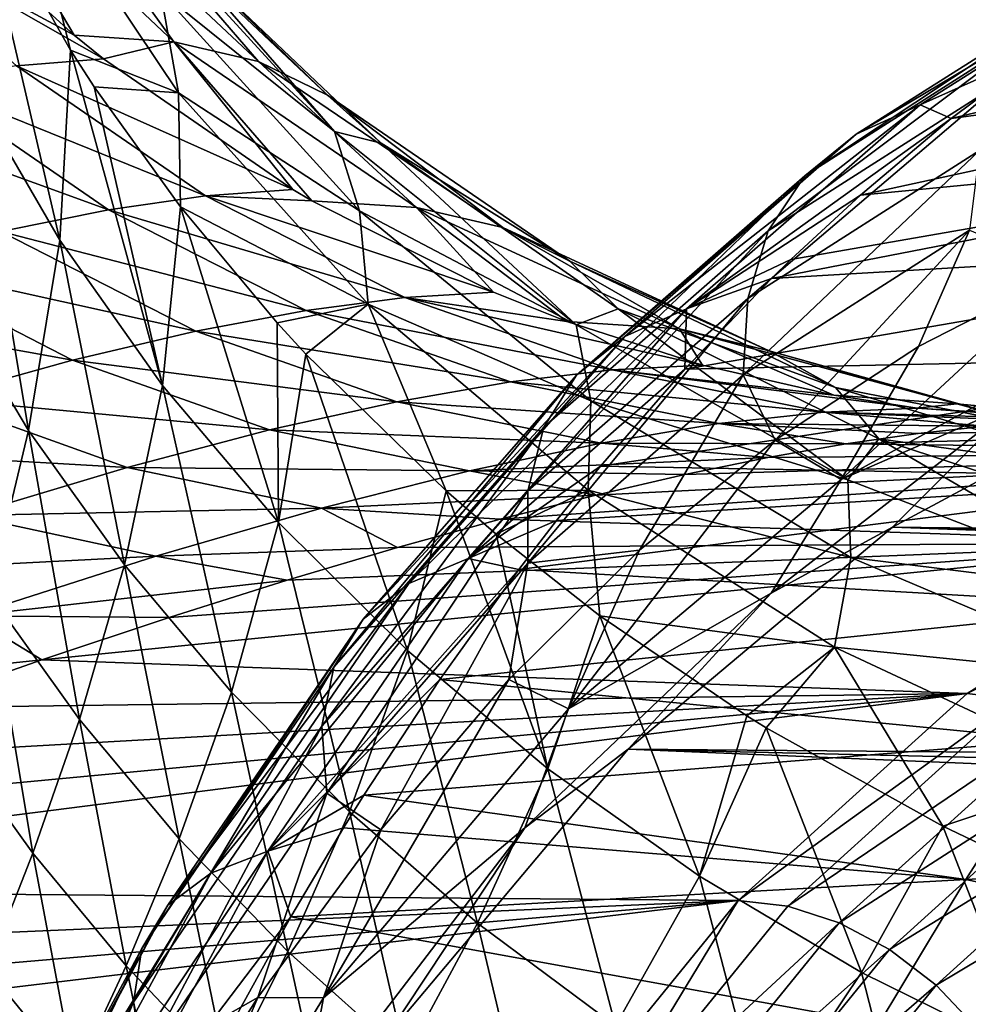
# Model space of a CAD drawing. Header units: metres. Extents: x 26 to 263, y -109 to 109.
# Tile 189 of 256: x 100.8 to 104.4, y -66.01 to -62.28. Entities that reach past the tile are written whole.
import ezdxf

# ---------------------------------------------------------------- set-up
doc = ezdxf.new("R2010")
doc.units = ezdxf.units.M
doc.layers.add('solid_500750', color=7, linetype='CONTINUOUS')

msp = doc.modelspace()

# ---------------------------------------------------------------- linework, layer by layer
at = {"layer": 'solid_500750'}
for points in [[(100.55658, -61.580238, 7.951799), (100.448128, -61.829464, 8.716275), (101.004021, -62.335022, 9.105519)], [(100.55658, -61.580238, 7.951799), (101.004021, -62.335022, 9.105519), (101.382675, -62.360378, 8.502028)], [(100.55658, -61.580238, 7.951799), (101.382675, -62.360378, 8.502028), (100.879257, -61.660152, 7.321465)], [(100.809265, -61.669994, 2.83468), (100.98999, -62.391529, 2.136379), (100.63604, -61.766575, 1.807489)], [(100.809265, -61.669994, 2.83468), (101.40097, -62.553719, 3.295398), (100.98999, -62.391529, 2.136379)], [(101.331856, -62.168861, 4.122422), (101.40097, -62.553719, 3.295398), (100.809265, -61.669994, 2.83468)], [(100.879257, -61.660152, 7.321465), (101.703888, -62.434837, 7.844403), (101.153229, -61.796017, 6.642337)], [(101.382675, -62.360378, 8.502028), (101.703888, -62.434837, 7.844403), (100.879257, -61.660152, 7.321465)], [(100.949677, -63.112904, 1.00536), (100.612999, -62.534069, 0.704636), (100.63604, -61.766575, 1.807489)], [(100.949677, -63.112904, 1.00536), (100.63604, -61.766575, 1.807489), (100.98999, -62.391529, 2.136379)], [(101.153229, -61.796017, 6.642337), (101.966728, -62.561935, 7.135444), (101.376167, -61.990528, 5.914752)], [(101.703888, -62.434837, 7.844403), (101.966728, -62.561935, 7.135444), (101.153229, -61.796017, 6.642337)], [(101.004021, -62.335022, 9.105519), (100.448128, -61.829464, 8.716275), (100.117935, -61.856552, 9.18034)], [(101.204933, -61.839848, 4.920781), (101.992256, -62.700321, 5.403327), (101.331856, -62.168861, 4.122422)], [(101.376167, -61.990528, 5.914752), (101.992256, -62.700321, 5.403327), (101.204933, -61.839848, 4.920781)], [(101.115158, -62.424305, 9.18334), (101.004021, -62.335022, 9.105519), (100.117935, -61.856552, 9.18034)], [(100.785652, -62.450565, 9.651167), (101.115158, -62.424305, 9.18334), (100.117935, -61.856552, 9.18034)], [(104.334412, -62.651009, 19.032286), (107.343468, -61.927769, 20.949022), (104.683624, -62.38958, 18.533628)], [(106.947426, -62.299301, 21.521194), (107.343468, -61.927769, 20.949022), (104.334412, -62.651009, 19.032286)], [(101.376167, -61.990528, 5.914752), (102.169899, -62.743961, 6.3769), (101.992256, -62.700321, 5.403327)], [(101.966728, -62.561935, 7.135444), (102.169899, -62.743961, 6.3769), (101.376167, -61.990528, 5.914752)], [(103.973015, -62.710793, 18.383669), (104.216682, -62.599159, 18.591759), (105.149452, -62.009918, 17.259609)], [(103.973015, -62.710793, 18.383669), (105.149452, -62.009918, 17.259609), (104.895958, -62.125862, 17.065519)], [(105.149452, -62.009918, 17.259609), (104.216682, -62.599159, 18.591759), (104.683624, -62.38958, 18.533628)], [(104.895958, -62.125862, 17.065519), (104.68898, -62.288952, 16.875292), (103.778038, -62.867706, 18.176323)], [(103.973015, -62.710793, 18.383669), (104.895958, -62.125862, 17.065519), (103.778038, -62.867706, 18.176323)], [(101.331856, -62.168861, 4.122422), (102.087067, -63.001316, 4.577004), (101.40097, -62.553719, 3.295398)], [(101.992256, -62.700321, 5.403327), (102.087067, -63.001316, 4.577004), (101.331856, -62.168861, 4.122422)], [(104.68898, -62.288952, 16.875292), (104.536209, -62.505695, 16.691757), (103.63987, -63.076485, 17.971931)], [(103.778038, -62.867706, 18.176323), (104.68898, -62.288952, 16.875292), (103.63987, -63.076485, 17.971931)], [(106.947426, -62.299301, 21.521194), (104.334412, -62.651009, 19.032286), (103.989265, -62.94165, 19.525204)], [(106.55687, -62.693661, 22.082489), (106.947426, -62.299301, 21.521194), (103.989265, -62.94165, 19.525204)], [(101.382675, -62.360378, 8.502028), (101.004021, -62.335022, 9.105519), (101.115158, -62.424305, 9.18334)], [(101.382675, -62.360378, 8.502028), (101.115158, -62.424305, 9.18334), (101.834229, -62.920235, 9.686838)], [(101.382675, -62.360378, 8.502028), (101.834229, -62.920235, 9.686838), (101.9067, -62.962959, 9.737585)], [(101.382675, -62.360378, 8.502028), (101.9067, -62.962959, 9.737585), (102.304344, -62.988327, 9.093421)], [(101.382675, -62.360378, 8.502028), (102.304344, -62.988327, 9.093421), (101.703888, -62.434837, 7.844403)], [(101.339767, -63.664032, 1.289455), (100.949677, -63.112904, 1.00536), (100.98999, -62.391529, 2.136379)], [(101.40097, -62.553719, 3.295398), (101.0802, -62.53064, 2.209311), (100.98999, -62.391529, 2.136379)], [(101.339767, -63.664032, 1.289455), (100.98999, -62.391529, 2.136379), (101.0802, -62.53064, 2.209311)], [(104.216682, -62.599159, 18.591759), (104.334412, -62.651009, 19.032286), (104.683624, -62.38958, 18.533628)], [(101.834229, -62.920235, 9.686838), (101.115158, -62.424305, 9.18334), (100.785652, -62.450565, 9.651167)], [(101.703888, -62.434837, 7.844403), (102.631325, -63.063816, 8.389898), (101.966728, -62.561935, 7.135444)], [(102.304344, -62.988327, 9.093421), (102.631325, -63.063816, 8.389898), (101.703888, -62.434837, 7.844403)], [(101.50322, -62.944378, 10.158387), (100.785652, -62.450565, 9.651167), (100.421425, -62.506172, 10.095632)], [(101.50322, -62.944378, 10.158387), (101.834229, -62.920235, 9.686838), (100.785652, -62.450565, 9.651167)], [(101.134781, -62.996964, 10.605459), (100.421425, -62.506172, 10.095632), (100.018951, -62.592308, 10.519198)], [(101.134781, -62.996964, 10.605459), (101.50322, -62.944378, 10.158387), (100.421425, -62.506172, 10.095632)], [(104.536209, -62.505695, 16.691757), (104.44133, -62.772316, 16.523449), (103.562279, -63.333321, 17.778904)], [(103.63987, -63.076485, 17.971931), (104.536209, -62.505695, 16.691757), (103.562279, -63.333321, 17.778904)], [(100.830872, -63.834335, -0.032552), (100.511185, -63.297966, -0.305055), (100.612999, -62.534069, 0.704636)], [(100.949677, -63.112904, 1.00536), (100.830872, -63.834335, -0.032552), (100.612999, -62.534069, 0.704636)], [(101.40097, -62.553719, 3.295398), (101.407433, -62.985962, 2.447254), (101.0802, -62.53064, 2.209311)], [(101.339767, -63.664032, 1.289455), (101.0802, -62.53064, 2.209311), (101.407433, -62.985962, 2.447254)], [(101.40097, -62.553719, 3.295398), (102.12088, -63.355858, 3.722026), (101.407433, -62.985962, 2.447254)], [(102.087067, -63.001316, 4.577004), (102.12088, -63.355858, 3.722026), (101.40097, -62.553719, 3.295398)], [(101.966728, -62.561935, 7.135444), (102.886505, -63.191925, 7.633778), (102.169899, -62.743961, 6.3769)], [(102.631325, -63.063816, 8.389898), (102.886505, -63.191925, 7.633778), (101.966728, -62.561935, 7.135444)], [(100.725388, -63.079098, 11.030242), (101.134781, -62.996964, 10.605459), (100.018951, -62.592308, 10.519198)], [(103.095268, -63.477512, 19.637222), (103.329491, -63.373196, 19.858749), (104.216682, -62.599159, 18.591759)], [(103.095268, -63.477512, 19.637222), (104.216682, -62.599159, 18.591759), (103.973015, -62.710793, 18.383669)], [(104.216682, -62.599159, 18.591759), (103.329491, -63.373196, 19.858749), (104.334412, -62.651009, 19.032286)], [(103.329491, -63.373196, 19.858749), (103.989265, -62.94165, 19.525204), (104.334412, -62.651009, 19.032286)], [(101.992256, -62.700321, 5.403327), (102.910919, -63.433434, 5.863303), (102.087067, -63.001316, 4.577004)], [(102.169899, -62.743961, 6.3769), (102.910919, -63.433434, 5.863303), (101.992256, -62.700321, 5.403327)], [(103.652138, -63.258537, 20.006678), (106.55687, -62.693661, 22.082489), (103.725754, -63.186432, 19.901535)], [(106.17289, -63.110504, 22.631876), (106.55687, -62.693661, 22.082489), (103.652138, -63.258537, 20.006678)], [(106.55687, -62.693661, 22.082489), (103.989265, -62.94165, 19.525204), (103.725754, -63.186432, 19.901535)], [(103.973015, -62.710793, 18.383669), (103.778038, -62.867706, 18.176323), (102.911751, -63.624859, 19.41353)], [(103.095268, -63.477512, 19.637222), (103.973015, -62.710793, 18.383669), (102.911751, -63.624859, 19.41353)], [(102.169899, -62.743961, 6.3769), (103.069801, -63.37352, 6.829292), (102.910919, -63.433434, 5.863303)], [(102.886505, -63.191925, 7.633778), (103.069801, -63.37352, 6.829292), (102.169899, -62.743961, 6.3769)], [(104.44133, -62.772316, 16.523449), (104.403946, -63.074677, 16.38464), (103.544632, -63.623955, 17.611893)], [(103.562279, -63.333321, 17.778904), (104.44133, -62.772316, 16.523449), (103.544632, -63.623955, 17.611893)], [(103.778038, -62.867706, 18.176323), (103.63987, -63.076485, 17.971931), (102.787476, -63.821751, 19.18931)], [(102.911751, -63.624859, 19.41353), (103.778038, -62.867706, 18.176323), (102.787476, -63.821751, 19.18931)], [(101.9067, -62.962959, 9.737585), (101.834229, -62.920235, 9.686838), (101.50322, -62.944378, 10.158387)], [(102.260406, -63.33046, 10.69474), (101.50322, -62.944378, 10.158387), (101.134781, -62.996964, 10.605459)], [(102.595802, -63.309444, 10.2201), (101.9067, -62.962959, 9.737585), (101.50322, -62.944378, 10.158387)], [(102.260406, -63.33046, 10.69474), (102.595802, -63.309444, 10.2201), (101.50322, -62.944378, 10.158387)], [(103.329491, -63.373196, 19.858749), (103.725754, -63.186432, 19.901535), (103.989265, -62.94165, 19.525204)], [(101.884903, -63.379585, 11.143963), (101.134781, -62.996964, 10.605459), (100.725388, -63.079098, 11.030242)], [(101.884903, -63.379585, 11.143963), (102.260406, -63.33046, 10.69474), (101.134781, -62.996964, 10.605459)], [(101.780602, -64.183998, 1.555201), (101.339767, -63.664032, 1.289455), (101.407433, -62.985962, 2.447254)], [(102.12088, -63.355858, 3.722026), (101.775452, -63.426353, 2.676151), (101.407433, -62.985962, 2.447254)], [(101.780602, -64.183998, 1.555201), (101.407433, -62.985962, 2.447254), (101.775452, -63.426353, 2.676151)], [(102.304344, -62.988327, 9.093421), (101.9067, -62.962959, 9.737585), (102.595802, -63.309444, 10.2201)], [(102.304344, -62.988327, 9.093421), (102.595802, -63.309444, 10.2201), (102.875267, -63.421177, 10.41578)], [(102.304344, -62.988327, 9.093421), (102.875267, -63.421177, 10.41578), (103.302505, -63.449009, 9.713538)], [(102.304344, -62.988327, 9.093421), (103.302505, -63.449009, 9.713538), (102.631325, -63.063816, 8.389898)], [(102.087067, -63.001316, 4.577004), (102.966278, -63.722237, 4.997641), (102.12088, -63.355858, 3.722026)], [(102.910919, -63.433434, 5.863303), (102.966278, -63.722237, 4.997641), (102.087067, -63.001316, 4.577004)], [(102.631325, -63.063816, 8.389898), (103.642982, -63.532383, 8.946641), (102.886505, -63.191925, 7.633778)], [(103.302505, -63.449009, 9.713538), (103.642982, -63.532383, 8.946641), (102.631325, -63.063816, 8.389898)], [(103.544632, -63.623955, 17.611893), (104.403946, -63.074677, 16.38464), (103.666466, -63.871296, 17.371042)], [(104.403946, -63.074677, 16.38464), (104.209717, -63.516354, 16.595198), (103.666466, -63.871296, 17.371042)], [(104.403946, -63.074677, 16.38464), (104.771889, -63.228474, 15.792334), (104.209717, -63.516354, 16.595198)], [(101.465828, -63.457878, 11.569628), (100.725388, -63.079098, 11.030242), (100.269836, -63.193268, 11.434189)], [(101.465828, -63.457878, 11.569628), (101.884903, -63.379585, 11.143963), (100.725388, -63.079098, 11.030242)], [(103.63987, -63.076485, 17.971931), (103.562279, -63.333321, 17.778904), (102.726295, -64.064354, 18.97283)], [(102.787476, -63.821751, 19.18931), (103.63987, -63.076485, 17.971931), (102.726295, -64.064354, 18.97283)], [(106.17289, -63.110504, 22.631876), (103.652138, -63.258537, 20.006678), (103.322716, -63.602066, 20.47714)], [(105.797256, -63.55072, 23.168783), (106.17289, -63.110504, 22.631876), (103.322716, -63.602066, 20.47714)], [(101.195175, -64.345154, 0.225477), (100.830872, -63.834335, -0.032552), (100.949677, -63.112904, 1.00536)], [(101.339767, -63.664032, 1.289455), (101.195175, -64.345154, 0.225477), (100.949677, -63.112904, 1.00536)], [(103.329491, -63.373196, 19.858749), (103.652138, -63.258537, 20.006678), (103.725754, -63.186432, 19.901535)], [(100.998009, -63.567699, 11.972851), (100.269836, -63.193268, 11.434189), (99.760597, -63.34388, 11.81774)], [(100.998009, -63.567699, 11.972851), (101.465828, -63.457878, 11.569628), (100.269836, -63.193268, 11.434189)], [(102.886505, -63.191925, 7.633778), (103.894958, -63.671883, 8.127295), (103.069801, -63.37352, 6.829292)], [(103.642982, -63.532383, 8.946641), (103.894958, -63.671883, 8.127295), (102.886505, -63.191925, 7.633778)], [(103.329491, -63.373196, 19.858749), (103.322716, -63.602066, 20.47714), (103.652138, -63.258537, 20.006678)], [(103.916435, -64.020958, 17.014046), (104.209717, -63.516354, 16.595198), (104.771889, -63.228474, 15.792334)], [(104.988617, -63.434734, 15.482816), (103.916435, -64.020958, 17.014046), (104.771889, -63.228474, 15.792334)], [(100.830872, -63.834335, -0.032552), (100.68174, -64.45401, -0.867114), (100.511185, -63.297966, -0.305055)], [(103.046577, -63.604477, 11.252682), (102.260406, -63.33046, 10.69474), (101.884903, -63.379585, 11.143963)], [(102.875267, -63.421177, 10.41578), (102.595802, -63.309444, 10.2201), (102.260406, -63.33046, 10.69474)], [(103.389641, -63.586876, 10.775949), (102.875267, -63.421177, 10.41578), (102.260406, -63.33046, 10.69474)], [(103.046577, -63.604477, 11.252682), (103.389641, -63.586876, 10.775949), (102.260406, -63.33046, 10.69474)], [(102.726295, -64.064354, 18.97283), (103.562279, -63.333321, 17.778904), (102.727394, -64.338425, 18.779034)], [(103.562279, -63.333321, 17.778904), (103.544632, -63.623955, 17.611893), (102.727394, -64.338425, 18.779034)], [(100.4739, -63.713207, 12.353716), (100.998009, -63.567699, 11.972851), (99.760597, -63.34388, 11.81774)], [(102.12088, -63.355858, 3.722026), (101.884346, -63.545044, 2.737608), (101.775452, -63.426353, 2.676151)], [(102.12088, -63.355858, 3.722026), (102.41674, -64.063972, 3.004947), (101.884346, -63.545044, 2.737608)], [(102.12088, -63.355858, 3.722026), (102.955795, -64.061691, 4.106731), (102.41674, -64.063972, 3.004947)], [(102.966278, -63.722237, 4.997641), (102.955795, -64.061691, 4.106731), (102.12088, -63.355858, 3.722026)], [(102.274544, -64.415771, 20.809317), (102.499771, -64.321075, 21.043619), (103.329491, -63.373196, 19.858749)], [(102.274544, -64.415771, 20.809317), (103.329491, -63.373196, 19.858749), (103.095268, -63.477512, 19.637222)], [(103.329491, -63.373196, 19.858749), (102.499771, -64.321075, 21.043619), (103.322716, -63.602066, 20.47714)], [(103.069801, -63.37352, 6.829292), (103.942253, -64.022064, 6.290518), (102.910919, -63.433434, 5.863303)], [(103.069801, -63.37352, 6.829292), (104.0597, -63.865974, 7.263187), (103.942253, -64.022064, 6.290518)], [(103.894958, -63.671883, 8.127295), (104.0597, -63.865974, 7.263187), (103.069801, -63.37352, 6.829292)], [(102.660927, -63.650383, 11.703277), (101.884903, -63.379585, 11.143963), (101.465828, -63.457878, 11.569628)], [(102.660927, -63.650383, 11.703277), (103.046577, -63.604477, 11.252682), (101.884903, -63.379585, 11.143963)], [(101.780602, -64.183998, 1.555201), (101.775452, -63.426353, 2.676151), (101.884346, -63.545044, 2.737608)], [(103.302505, -63.449009, 9.713538), (102.875267, -63.421177, 10.41578), (103.389641, -63.586876, 10.775949)], [(102.910919, -63.433434, 5.863303), (103.942253, -64.022064, 6.290518), (102.966278, -63.722237, 4.997641)], [(104.578987, -63.732861, 16.113445), (103.916435, -64.020958, 17.014046), (104.988617, -63.434734, 15.482816)], [(102.229286, -63.725616, 12.129216), (101.465828, -63.457878, 11.569628), (100.998009, -63.567699, 11.972851)], [(102.229286, -63.725616, 12.129216), (102.660927, -63.650383, 11.703277), (101.465828, -63.457878, 11.569628)], [(103.095268, -63.477512, 19.637222), (102.911751, -63.624859, 19.41353), (102.101868, -64.550888, 20.570169)], [(102.274544, -64.415771, 20.809317), (103.095268, -63.477512, 19.637222), (102.101868, -64.550888, 20.570169)], [(103.302505, -63.449009, 9.713538), (103.389641, -63.586876, 10.775949), (103.88858, -63.700607, 11.125313)], [(103.302505, -63.449009, 9.713538), (103.88858, -63.700607, 11.125313), (104.355507, -63.73357, 10.349041)], [(103.302505, -63.449009, 9.713538), (104.355507, -63.73357, 10.349041), (103.642982, -63.532383, 8.946641)], [(103.916435, -64.020958, 17.014046), (103.666466, -63.871296, 17.371042), (104.209717, -63.516354, 16.595198)], [(102.269318, -64.669724, 1.801019), (101.780602, -64.183998, 1.555201), (101.884346, -63.545044, 2.737608)], [(102.269318, -64.669724, 1.801019), (101.884346, -63.545044, 2.737608), (102.41674, -64.063972, 3.004947)], [(105.797256, -63.55072, 23.168783), (103.322716, -63.602066, 20.47714), (103.003052, -63.970108, 20.933664)], [(105.430809, -64.014748, 23.692144), (105.797256, -63.55072, 23.168783), (103.003052, -63.970108, 20.933664)], [(103.642982, -63.532383, 8.946641), (104.717369, -63.831829, 9.503029), (103.894958, -63.671883, 8.127295)], [(104.355507, -63.73357, 10.349041), (104.717369, -63.831829, 9.503029), (103.642982, -63.532383, 8.946641)], [(101.746521, -63.832428, 12.531237), (100.998009, -63.567699, 11.972851), (100.4739, -63.713207, 12.353716)], [(101.746521, -63.832428, 12.531237), (102.229286, -63.725616, 12.129216), (100.998009, -63.567699, 11.972851)], [(103.88858, -63.700607, 11.125313), (103.389641, -63.586876, 10.775949), (103.046577, -63.604477, 11.252682)], [(102.911751, -63.624859, 19.41353), (102.787476, -63.821751, 19.18931), (101.990654, -64.732742, 20.327299)], [(102.101868, -64.550888, 20.570169), (102.911751, -63.624859, 19.41353), (101.990654, -64.732742, 20.327299)], [(102.499771, -64.321075, 21.043619), (103.003052, -63.970108, 20.933664), (103.322716, -63.602066, 20.47714)], [(103.8508, -63.764652, 11.824444), (103.046577, -63.604477, 11.252682), (102.660927, -63.650383, 11.703277)], [(102.727394, -64.338425, 18.779034), (103.544632, -63.623955, 17.611893), (103.150543, -64.289154, 18.107861)], [(104.204796, -63.749599, 11.346728), (103.88858, -63.700607, 11.125313), (103.046577, -63.604477, 11.252682)], [(103.8508, -63.764652, 11.824444), (104.204796, -63.749599, 11.346728), (103.046577, -63.604477, 11.252682)], [(103.544632, -63.623955, 17.611893), (103.666466, -63.871296, 17.371042), (103.150543, -64.289154, 18.107861)], [(135.646072, -64.567688, 38.015869), (104.111588, -64.20179, 17.077946), (105.176247, -63.629234, 15.557454)], [(104.578987, -63.732861, 16.113445), (105.176247, -63.629234, 15.557454), (104.111588, -64.20179, 17.077946)], [(101.601791, -64.828384, 0.468243), (101.195175, -64.345154, 0.225477), (101.339767, -63.664032, 1.289455)], [(101.780602, -64.183998, 1.555201), (101.601791, -64.828384, 0.468243), (101.339767, -63.664032, 1.289455)], [(103.451958, -63.808559, 12.275459), (102.660927, -63.650383, 11.703277), (102.229286, -63.725616, 12.129216)], [(103.451958, -63.808559, 12.275459), (103.8508, -63.764652, 11.824444), (102.660927, -63.650383, 11.703277)], [(103.894958, -63.671883, 8.127295), (104.971397, -63.993351, 8.606215), (104.0597, -63.865974, 7.263187)], [(104.717369, -63.831829, 9.503029), (104.971397, -63.993351, 8.606215), (103.894958, -63.671883, 8.127295)], [(104.355507, -63.73357, 10.349041), (103.88858, -63.700607, 11.125313), (104.204796, -63.749599, 11.346728)], [(101.205101, -63.974762, 12.909001), (100.4739, -63.713207, 12.353716), (99.885666, -63.898849, 12.711927)], [(101.205101, -63.974762, 12.909001), (101.746521, -63.832428, 12.531237), (100.4739, -63.713207, 12.353716)], [(103.004944, -63.882378, 12.700903), (102.229286, -63.725616, 12.129216), (101.746521, -63.832428, 12.531237)], [(103.004944, -63.882378, 12.700903), (103.451958, -63.808559, 12.275459), (102.229286, -63.725616, 12.129216)], [(102.966278, -63.722237, 4.997641), (103.953163, -64.316147, 5.375603), (102.955795, -64.061691, 4.106731)], [(103.942253, -64.022064, 6.290518), (103.953163, -64.316147, 5.375603), (102.966278, -63.722237, 4.997641)], [(104.578987, -63.732861, 16.113445), (103.650955, -64.452446, 17.564035), (103.916435, -64.020958, 17.014046)], [(104.578987, -63.732861, 16.113445), (104.111588, -64.20179, 17.077946), (103.650955, -64.452446, 17.564035)], [(104.355507, -63.73357, 10.349041), (104.204796, -63.749599, 11.346728), (105.439552, -63.836193, 10.988179)], [(104.355507, -63.73357, 10.349041), (105.439552, -63.836193, 10.988179), (104.717369, -63.831829, 9.503029)], [(103.451958, -63.808559, 12.275459), (104.464973, -63.818016, 12.4373), (103.8508, -63.764652, 11.824444)], [(103.8508, -63.764652, 11.824444), (104.924942, -63.79567, 11.850976), (104.204796, -63.749599, 11.346728)], [(103.8508, -63.764652, 11.824444), (104.464973, -63.818016, 12.4373), (104.703705, -63.801239, 12.149401)], [(103.8508, -63.764652, 11.824444), (104.703705, -63.801239, 12.149401), (104.924942, -63.79567, 11.850976)], [(104.204796, -63.749599, 11.346728), (104.924942, -63.79567, 11.850976), (105.439552, -63.836193, 10.988179)], [(102.787476, -63.821751, 19.18931), (102.726295, -64.064354, 18.97283), (101.944885, -64.957458, 20.088818)], [(101.990654, -64.732742, 20.327299), (102.787476, -63.821751, 19.18931), (101.944885, -64.957458, 20.088818)], [(103.004944, -63.882378, 12.700903), (103.933548, -63.885807, 12.981421), (103.451958, -63.808559, 12.275459)], [(103.451958, -63.808559, 12.275459), (103.933548, -63.885807, 12.981421), (104.208801, -63.846104, 12.714497)], [(103.451958, -63.808559, 12.275459), (104.208801, -63.846104, 12.714497), (104.464973, -63.818016, 12.4373)], [(103.933548, -63.885807, 12.981421), (106.275574, -63.914787, 14.872118), (107.250732, -63.797974, 13.479513)], [(104.208801, -63.846104, 12.714497), (103.933548, -63.885807, 12.981421), (107.250732, -63.797974, 13.479513)], [(104.464973, -63.818016, 12.4373), (104.208801, -63.846104, 12.714497), (107.250732, -63.797974, 13.479513)], [(101.024513, -64.931808, -0.631045), (100.68174, -64.45401, -0.867114), (100.830872, -63.834335, -0.032552)], [(101.195175, -64.345154, 0.225477), (101.024513, -64.931808, -0.631045), (100.830872, -63.834335, -0.032552)], [(102.504723, -63.988308, 13.1011), (101.746521, -63.832428, 12.531237), (101.205101, -63.974762, 12.909001)], [(102.504723, -63.988308, 13.1011), (103.004944, -63.882378, 12.700903), (101.746521, -63.832428, 12.531237)], [(102.504723, -63.988308, 13.1011), (103.63858, -63.937572, 13.238735), (103.004944, -63.882378, 12.700903)], [(102.881409, -64.890961, 18.492222), (103.150543, -64.289154, 18.107861), (103.666466, -63.871296, 17.371042)], [(103.916435, -64.020958, 17.014046), (102.881409, -64.890961, 18.492222), (103.666466, -63.871296, 17.371042)], [(103.004944, -63.882378, 12.700903), (103.63858, -63.937572, 13.238735), (103.933548, -63.885807, 12.981421)], [(103.933548, -63.885807, 12.981421), (103.63858, -63.937572, 13.238735), (106.275574, -63.914787, 14.872118)], [(104.0597, -63.865974, 7.263187), (105.063705, -64.454529, 6.676079), (103.942253, -64.022064, 6.290518)], [(104.0597, -63.865974, 7.263187), (105.120193, -64.213188, 7.670565), (105.063705, -64.454529, 6.676079)], [(104.971397, -63.993351, 8.606215), (105.120193, -64.213188, 7.670565), (104.0597, -63.865974, 7.263187)], [(100.597198, -64.15683, 13.261783), (101.205101, -63.974762, 12.909001), (99.885666, -63.898849, 12.711927)], [(102.622276, -64.171867, 13.952841), (105.317421, -64.26162, 16.24049), (106.275574, -63.914787, 14.872118)], [(102.985214, -64.079811, 13.725307), (102.622276, -64.171867, 13.952841), (106.275574, -63.914787, 14.872118)], [(103.323494, -64.001976, 13.486975), (102.985214, -64.079811, 13.725307), (106.275574, -63.914787, 14.872118)], [(103.63858, -63.937572, 13.238735), (103.323494, -64.001976, 13.486975), (106.275574, -63.914787, 14.872118)], [(102.499771, -64.321075, 21.043619), (102.836128, -64.176903, 21.172056), (103.003052, -63.970108, 20.933664)], [(102.504723, -63.988308, 13.1011), (103.323494, -64.001976, 13.486975), (103.63858, -63.937572, 13.238735)], [(105.430809, -64.014748, 23.692144), (103.003052, -63.970108, 20.933664), (102.836128, -64.176903, 21.172056)], [(101.943779, -64.130119, 13.475242), (101.205101, -63.974762, 12.909001), (100.597198, -64.15683, 13.261783)], [(101.943779, -64.130119, 13.475242), (102.504723, -63.988308, 13.1011), (101.205101, -63.974762, 12.909001)], [(101.943779, -64.130119, 13.475242), (102.985214, -64.079811, 13.725307), (102.504723, -63.988308, 13.1011)], [(102.504723, -63.988308, 13.1011), (102.985214, -64.079811, 13.725307), (103.323494, -64.001976, 13.486975)], [(102.692917, -64.362831, 21.376585), (105.074226, -64.501709, 24.200935), (105.430809, -64.014748, 23.692144)], [(102.692917, -64.362831, 21.376585), (105.430809, -64.014748, 23.692144), (102.836128, -64.176903, 21.172056)], [(103.650955, -64.452446, 17.564035), (102.881409, -64.890961, 18.492222), (103.916435, -64.020958, 17.014046)], [(103.942253, -64.022064, 6.290518), (105.063705, -64.454529, 6.676079), (103.953163, -64.316147, 5.375603)], [(101.943779, -64.130119, 13.475242), (102.622276, -64.171867, 13.952841), (102.985214, -64.079811, 13.725307)], [(101.944885, -64.957458, 20.088818), (102.726295, -64.064354, 18.97283), (101.963585, -65.21093, 19.869871)], [(102.726295, -64.064354, 18.97283), (102.727394, -64.338425, 18.779034), (101.963585, -65.21093, 19.869871)], [(102.802994, -65.11824, 2.025374), (102.269318, -64.669724, 1.801019), (102.41674, -64.063972, 3.004947)], [(102.955795, -64.061691, 4.106731), (102.60656, -64.227791, 3.08882), (102.41674, -64.063972, 3.004947)], [(102.802994, -65.11824, 2.025374), (102.41674, -64.063972, 3.004947), (102.60656, -64.227791, 3.08882)], [(102.955795, -64.061691, 4.106731), (103.000603, -64.537971, 3.246789), (102.60656, -64.227791, 3.08882)], [(102.955795, -64.061691, 4.106731), (103.891602, -64.657516, 4.442143), (103.000603, -64.537971, 3.246789)], [(103.953163, -64.316147, 5.375603), (103.891602, -64.657516, 4.442143), (102.955795, -64.061691, 4.106731)], [(101.314316, -64.311829, 13.822119), (100.597198, -64.15683, 13.261783), (99.914001, -64.384193, 13.586131)], [(101.314316, -64.311829, 13.822119), (101.943779, -64.130119, 13.475242), (100.597198, -64.15683, 13.261783)], [(101.314316, -64.311829, 13.822119), (102.232475, -64.279053, 14.168229), (101.943779, -64.130119, 13.475242)], [(101.943779, -64.130119, 13.475242), (102.232475, -64.279053, 14.168229), (102.622276, -64.171867, 13.952841)], [(102.049103, -65.282173, 0.694727), (101.601791, -64.828384, 0.468243), (101.780602, -64.183998, 1.555201)], [(102.269318, -64.669724, 1.801019), (102.049103, -65.282173, 0.694727), (101.780602, -64.183998, 1.555201)], [(102.622276, -64.171867, 13.952841), (102.232475, -64.279053, 14.168229), (105.317421, -64.26162, 16.24049)], [(102.499771, -64.321075, 21.043619), (102.692917, -64.362831, 21.376585), (102.836128, -64.176903, 21.172056)], [(102.802994, -65.11824, 2.025374), (102.60656, -64.227791, 3.08882), (103.000603, -64.537971, 3.246789)], [(134.620285, -65.308479, 39.480843), (103.107765, -65.044601, 18.511551), (104.111588, -64.20179, 17.077946)], [(103.650955, -64.452446, 17.564035), (104.111588, -64.20179, 17.077946), (103.107765, -65.044601, 18.511551)], [(135.124832, -64.902946, 38.760277), (134.620285, -65.308479, 39.480843), (104.111588, -64.20179, 17.077946)], [(135.646072, -64.567688, 38.015869), (135.124832, -64.902946, 38.760277), (104.111588, -64.20179, 17.077946)], [(100.881813, -64.705002, 14.73664), (104.39444, -64.83284, 17.558504), (105.317421, -64.26162, 16.24049)], [(101.364517, -64.544235, 14.561634), (100.881813, -64.705002, 14.73664), (105.317421, -64.26162, 16.24049)], [(101.813622, -64.402756, 14.371467), (101.364517, -64.544235, 14.561634), (105.317421, -64.26162, 16.24049)], [(102.232475, -64.279053, 14.168229), (101.813622, -64.402756, 14.371467), (105.317421, -64.26162, 16.24049)], [(105.500565, -64.286278, 16.363644), (105.317421, -64.26162, 16.24049), (104.39444, -64.83284, 17.558504)], [(101.314316, -64.311829, 13.822119), (101.813622, -64.402756, 14.371467), (102.232475, -64.279053, 14.168229)], [(102.881409, -64.890961, 18.492222), (102.654022, -64.780144, 18.816965), (103.150543, -64.289154, 18.107861)], [(102.727394, -64.338425, 18.779034), (103.150543, -64.289154, 18.107861), (102.654022, -64.780144, 18.816965)], [(105.500565, -64.286278, 16.363644), (104.39444, -64.83284, 17.558504), (104.580322, -64.856049, 17.677889)], [(100.607513, -64.538727, 14.13772), (101.314316, -64.311829, 13.822119), (99.914001, -64.384193, 13.586131)], [(100.607513, -64.538727, 14.13772), (101.813622, -64.402756, 14.371467), (101.314316, -64.311829, 13.822119)], [(101.402634, -65.384666, -0.407397), (101.024513, -64.931808, -0.631045), (101.195175, -64.345154, 0.225477)], [(101.601791, -64.828384, 0.468243), (101.402634, -65.384666, -0.407397), (101.195175, -64.345154, 0.225477)], [(101.522614, -65.51519, 21.883146), (101.739403, -65.43174, 22.129446), (102.499771, -64.321075, 21.043619)], [(101.522614, -65.51519, 21.883146), (102.499771, -64.321075, 21.043619), (102.274544, -64.415771, 20.809317)], [(102.499771, -64.321075, 21.043619), (101.739403, -65.43174, 22.129446), (102.692917, -64.362831, 21.376585)], [(101.963585, -65.21093, 19.869871), (102.727394, -64.338425, 18.779034), (102.168594, -65.34964, 19.510227)], [(102.727394, -64.338425, 18.779034), (102.654022, -64.780144, 18.816965), (102.168594, -65.34964, 19.510227)], [(103.953163, -64.316147, 5.375603), (105.027557, -64.772339, 5.703801), (103.891602, -64.657516, 4.442143)], [(105.063705, -64.454529, 6.676079), (105.027557, -64.772339, 5.703801), (103.953163, -64.316147, 5.375603)], [(101.739403, -65.43174, 22.129446), (102.392838, -64.779655, 21.805143), (102.692917, -64.362831, 21.376585)], [(102.692917, -64.362831, 21.376585), (102.392838, -64.779655, 21.805143), (105.074226, -64.501709, 24.200935)], [(100.607513, -64.538727, 14.13772), (101.364517, -64.544235, 14.561634), (101.813622, -64.402756, 14.371467)], [(102.274544, -64.415771, 20.809317), (102.101868, -64.550888, 20.570169), (101.360069, -65.636124, 21.629572)], [(101.522614, -65.51519, 21.883146), (102.274544, -64.415771, 20.809317), (101.360069, -65.636124, 21.629572)], [(100.84745, -65.439323, -1.334508), (100.522964, -64.989006, -1.551861), (100.68174, -64.45401, -0.867114)], [(101.024513, -64.931808, -0.631045), (100.84745, -65.439323, -1.334508), (100.68174, -64.45401, -0.867114)], [(103.650955, -64.452446, 17.564035), (102.715446, -65.343048, 18.900082), (102.881409, -64.890961, 18.492222)], [(103.650955, -64.452446, 17.564035), (103.107765, -65.044601, 18.511551), (102.715446, -65.343048, 18.900082)], [(105.074226, -64.501709, 24.200935), (102.392838, -64.779655, 21.805143), (104.727516, -65.010155, 24.695124)], [(99.81237, -64.817757, 14.416277), (100.881813, -64.705002, 14.73664), (100.607513, -64.538727, 14.13772)], [(100.607513, -64.538727, 14.13772), (100.881813, -64.705002, 14.73664), (101.364517, -64.544235, 14.561634)], [(102.101868, -64.550888, 20.570169), (101.990654, -64.732742, 20.327299), (101.260986, -65.800514, 21.369398)], [(101.360069, -65.636124, 21.629572), (102.101868, -64.550888, 20.570169), (101.260986, -65.800514, 21.369398)], [(103.3787, -65.526573, 2.226729), (102.802994, -65.11824, 2.025374), (103.000603, -64.537971, 3.246789)], [(103.891602, -64.657516, 4.442143), (103.557892, -64.917648, 3.438342), (103.000603, -64.537971, 3.246789)], [(103.3787, -65.526573, 2.226729), (103.000603, -64.537971, 3.246789), (103.557892, -64.917648, 3.438342)], [(102.535683, -65.704689, 0.903858), (102.049103, -65.282173, 0.694727), (102.269318, -64.669724, 1.801019)], [(102.802994, -65.11824, 2.025374), (102.535683, -65.704689, 0.903858), (102.269318, -64.669724, 1.801019)], [(103.891602, -64.657516, 4.442143), (103.631119, -64.963013, 3.461069), (103.557892, -64.917648, 3.438342)], [(103.891602, -64.657516, 4.442143), (104.302589, -65.336029, 3.64625), (103.631119, -64.963013, 3.461069)], [(103.891602, -64.657516, 4.442143), (104.910591, -65.133644, 4.722691), (104.302589, -65.336029, 3.64625)], [(105.027557, -64.772339, 5.703801), (104.910591, -65.133644, 4.722691), (103.891602, -64.657516, 4.442143)], [(99.81237, -64.817757, 14.416277), (100.362633, -64.886864, 14.894763), (100.881813, -64.705002, 14.73664)], [(100.881813, -64.705002, 14.73664), (100.362633, -64.886864, 14.894763), (104.39444, -64.83284, 17.558504)], [(101.990654, -64.732742, 20.327299), (101.944885, -64.957458, 20.088818), (101.229454, -66.004463, 21.110569)], [(101.260986, -65.800514, 21.369398), (101.990654, -64.732742, 20.327299), (101.229454, -66.004463, 21.110569)], [(101.739403, -65.43174, 22.129446), (102.104301, -65.218468, 22.217213), (102.392838, -64.779655, 21.805143)], [(101.950638, -65.988174, 19.821497), (102.168594, -65.34964, 19.510227), (102.654022, -64.780144, 18.816965)], [(102.881409, -64.890961, 18.492222), (101.950638, -65.988174, 19.821497), (102.654022, -64.780144, 18.816965)], [(102.392838, -64.779655, 21.805143), (102.104301, -65.218468, 22.217213), (104.727516, -65.010155, 24.695124)], [(101.81546, -65.81163, -0.196783), (101.402634, -65.384666, -0.407397), (101.601791, -64.828384, 0.468243)], [(102.049103, -65.282173, 0.694727), (101.81546, -65.81163, -0.196783), (101.601791, -64.828384, 0.468243)], [(98.565613, -65.576561, 15.250044), (103.525192, -65.618988, 18.799767), (104.39444, -64.83284, 17.558504)], [(99.207985, -65.320518, 15.153876), (98.565613, -65.576561, 15.250044), (104.39444, -64.83284, 17.558504)], [(99.805428, -65.091423, 15.034452), (99.207985, -65.320518, 15.153876), (104.39444, -64.83284, 17.558504)], [(100.362633, -64.886864, 14.894763), (99.805428, -65.091423, 15.034452), (104.39444, -64.83284, 17.558504)], [(104.580322, -64.856049, 17.677889), (104.39444, -64.83284, 17.558504), (103.525192, -65.618988, 18.799767)], [(104.580322, -64.856049, 17.677889), (103.525192, -65.618988, 18.799767), (103.713501, -65.640015, 18.915836)], [(104.580322, -64.856049, 17.677889), (103.713501, -65.640015, 18.915836), (104.770569, -64.923752, 17.775185)], [(102.715446, -65.343048, 18.900082), (101.950638, -65.988174, 19.821497), (102.881409, -64.890961, 18.492222)], [(101.201477, -65.866722, -1.127188), (100.84745, -65.439323, -1.334508), (101.024513, -64.931808, -0.631045)], [(101.402634, -65.384666, -0.407397), (101.201477, -65.866722, -1.127188), (101.024513, -64.931808, -0.631045)], [(103.3787, -65.526573, 2.226729), (103.557892, -64.917648, 3.438342), (103.631119, -64.963013, 3.461069)], [(103.713501, -65.640015, 18.915836), (103.908875, -65.703087, 19.005817), (104.770569, -64.923752, 17.775185)], [(104.770569, -64.923752, 17.775185), (103.908875, -65.703087, 19.005817), (104.953354, -65.03299, 17.845209)], [(101.229454, -66.004463, 21.110569), (101.944885, -64.957458, 20.088818), (101.264442, -66.234116, 20.868349)], [(101.944885, -64.957458, 20.088818), (101.963585, -65.21093, 19.869871), (101.264442, -66.234116, 20.868349)], [(103.993271, -65.89183, 2.40351), (103.3787, -65.526573, 2.226729), (103.631119, -64.963013, 3.461069)], [(103.993271, -65.89183, 2.40351), (103.631119, -64.963013, 3.461069), (104.302589, -65.336029, 3.64625)], [(100.84745, -65.439323, -1.334508), (100.673584, -65.879471, -1.919721), (100.522964, -64.989006, -1.551861)], [(104.727516, -65.010155, 24.695124), (102.104301, -65.218468, 22.217213), (104.389557, -65.538391, 25.174416)], [(104.727516, -65.010155, 24.695124), (104.389557, -65.538391, 25.174416), (106.980354, -65.405052, 27.718523)], [(133.673599, -66.319916, 40.832855), (102.187202, -66.13884, 19.826248), (103.107765, -65.044601, 18.511551)], [(102.715446, -65.343048, 18.900082), (103.107765, -65.044601, 18.511551), (102.187202, -66.13884, 19.826248)], [(134.135544, -65.781769, 40.173126), (133.673599, -66.319916, 40.832855), (103.107765, -65.044601, 18.511551)], [(134.620285, -65.308479, 39.480843), (134.135544, -65.781769, 40.173126), (103.107765, -65.044601, 18.511551)], [(103.908875, -65.703087, 19.005817), (104.099915, -65.804863, 19.064041), (104.953354, -65.03299, 17.845209)], [(104.953354, -65.03299, 17.845209), (104.099915, -65.804863, 19.064041), (105.119476, -65.178276, 17.884447)], [(103.060081, -66.094101, 1.094545), (102.535683, -65.704689, 0.903858), (102.802994, -65.11824, 2.025374)], [(103.3787, -65.526573, 2.226729), (103.060081, -66.094101, 1.094545), (102.802994, -65.11824, 2.025374)], [(104.910591, -65.133644, 4.722691), (104.609489, -65.482864, 3.718118), (104.302589, -65.336029, 3.64625)], [(104.099915, -65.804863, 19.064041), (104.277039, -65.940224, 19.087582), (105.119476, -65.178276, 17.884447)], [(105.119476, -65.178276, 17.884447), (104.277039, -65.940224, 19.087582), (105.260605, -65.35231, 17.890926)], [(101.264442, -66.234116, 20.868349), (101.963585, -65.21093, 19.869871), (101.702087, -65.986198, 20.176468)], [(101.963585, -65.21093, 19.869871), (102.168594, -65.34964, 19.510227), (101.702087, -65.986198, 20.176468)], [(101.739403, -65.43174, 22.129446), (102.027054, -65.34285, 22.32753), (102.104301, -65.218468, 22.217213)], [(102.104301, -65.218468, 22.217213), (102.027054, -65.34285, 22.32753), (104.389557, -65.538391, 25.174416)], [(102.262695, -66.211754, 0.000038), (101.81546, -65.81163, -0.196783), (102.049103, -65.282173, 0.694727)], [(102.535683, -65.704689, 0.903858), (102.262695, -66.211754, 0.000038), (102.049103, -65.282173, 0.694727)], [(101.950638, -65.988174, 19.821497), (101.702087, -65.986198, 20.176468), (102.168594, -65.34964, 19.510227)], [(101.739403, -65.43174, 22.129446), (101.826691, -65.680214, 22.61368), (102.027054, -65.34285, 22.32753)], [(102.027054, -65.34285, 22.32753), (101.826691, -65.680214, 22.61368), (104.389557, -65.538391, 25.174416)], [(102.715446, -65.343048, 18.900082), (101.86216, -66.456696, 20.118706), (101.950638, -65.988174, 19.821497)], [(102.715446, -65.343048, 18.900082), (102.187202, -66.13884, 19.826248), (101.86216, -66.456696, 20.118706)], [(104.643257, -66.211174, 2.554087), (103.993271, -65.89183, 2.40351), (104.302589, -65.336029, 3.64625)], [(104.277039, -65.940224, 19.087582), (104.431328, -66.102371, 19.075258), (105.260605, -65.35231, 17.890926)], [(104.643257, -66.211174, 2.554087), (104.302589, -65.336029, 3.64625), (104.609489, -65.482864, 3.718118)], [(101.585152, -66.270981, -0.930201), (101.201477, -65.866722, -1.127188), (101.402634, -65.384666, -0.407397)], [(101.81546, -65.81163, -0.196783), (101.585152, -66.270981, -0.930201), (101.402634, -65.384666, -0.407397)], [(106.980354, -65.405052, 27.718523), (104.389557, -65.538391, 25.174416), (106.58989, -66.013725, 28.261148)], [(101.007301, -66.285522, -1.726264), (100.673584, -65.879471, -1.919721), (100.84745, -65.439323, -1.334508)], [(101.201477, -65.866722, -1.127188), (101.007301, -66.285522, -1.726264), (100.84745, -65.439323, -1.334508)], [(100.850433, -66.762146, 22.843107), (101.059731, -66.69136, 23.100042), (101.739403, -65.43174, 22.129446)], [(100.850433, -66.762146, 22.843107), (101.739403, -65.43174, 22.129446), (101.522614, -65.51519, 21.883146)], [(101.739403, -65.43174, 22.129446), (101.059731, -66.69136, 23.100042), (101.826691, -65.680214, 22.61368)], [(101.522614, -65.51519, 21.883146), (101.360069, -65.636124, 21.629572), (100.696884, -66.867165, 22.576727)], [(100.850433, -66.762146, 22.843107), (101.522614, -65.51519, 21.883146), (100.696884, -66.867165, 22.576727)], [(104.389557, -65.538391, 25.174416), (101.826691, -65.680214, 22.61368), (104.06028, -66.085182, 25.637892)], [(103.620857, -66.448044, 1.26522), (103.060081, -66.094101, 1.094545), (103.3787, -65.526573, 2.226729)], [(103.993271, -65.89183, 2.40351), (103.620857, -66.448044, 1.26522), (103.3787, -65.526573, 2.226729)], [(104.389557, -65.538391, 25.174416), (104.06028, -66.085182, 25.637892), (106.58989, -66.013725, 28.261148)], [(98.565613, -65.576561, 15.250044), (97.867119, -65.864914, 15.319903), (103.525192, -65.618988, 18.799767)], [(104.023323, -66.592209, 19.830774), (105.661621, -66.592209, 20.977926), (106.58255, -65.608231, 19.662714)], [(104.944244, -65.608231, 18.51556), (104.023323, -66.592209, 19.830774), (106.58255, -65.608231, 19.662714)], [(112.115128, -66.592209, 8.274471), (104.023323, -66.592209, 19.830774), (104.944244, -65.608231, 18.51556)], [(96.485199, -66.460869, 15.36252), (102.72541, -66.603149, 19.941813), (103.525192, -65.618988, 18.799767)], [(97.164886, -66.163841, 15.356527), (96.485199, -66.460869, 15.36252), (103.525192, -65.618988, 18.799767)], [(97.867119, -65.864914, 15.319903), (97.164886, -66.163841, 15.356527), (103.525192, -65.618988, 18.799767)], [(101.360069, -65.636124, 21.629572), (101.260986, -65.800514, 21.369398), (100.608536, -67.01194, 22.301224)], [(100.696884, -66.867165, 22.576727), (101.360069, -65.636124, 21.629572), (100.608536, -67.01194, 22.301224)], [(102.915619, -66.622383, 20.055334), (103.525192, -65.618988, 18.799767), (102.72541, -66.603149, 19.941813)], [(103.713501, -65.640015, 18.915836), (103.525192, -65.618988, 18.799767), (102.915619, -66.622383, 20.055334)], [(103.713501, -65.640015, 18.915836), (102.915619, -66.622383, 20.055334), (103.908875, -65.703087, 19.005817)], [(101.059731, -66.69136, 23.100042), (101.561295, -66.162811, 22.992706), (101.826691, -65.680214, 22.61368)], [(101.826691, -65.680214, 22.61368), (101.561295, -66.162811, 22.992706), (104.06028, -66.085182, 25.637892)], [(102.744087, -66.58403, 0.182271), (102.262695, -66.211754, 0.000038), (102.535683, -65.704689, 0.903858)], [(103.060081, -66.094101, 1.094545), (102.744087, -66.58403, 0.182271), (102.535683, -65.704689, 0.903858)], [(102.915619, -66.622383, 20.055334), (103.115715, -66.679642, 20.138567), (103.908875, -65.703087, 19.005817)], [(103.908875, -65.703087, 19.005817), (103.115715, -66.679642, 20.138567), (104.099915, -65.804863, 19.064041)], [(101.260986, -65.800514, 21.369398), (101.229454, -66.004463, 21.110569), (100.58963, -67.192535, 22.024366)], [(100.608536, -67.01194, 22.301224), (101.260986, -65.800514, 21.369398), (100.58963, -67.192535, 22.024366)], [(101.999107, -66.651817, -0.744069), (101.585152, -66.270981, -0.930201), (101.81546, -65.81163, -0.196783)], [(102.262695, -66.211754, 0.000038), (101.999107, -66.651817, -0.744069), (101.81546, -65.81163, -0.196783)], [(103.115715, -66.679642, 20.138567), (103.314384, -66.772018, 20.185902), (104.099915, -65.804863, 19.064041)], [(104.099915, -65.804863, 19.064041), (103.314384, -66.772018, 20.185902), (104.277039, -65.940224, 19.087582)], [(101.366463, -66.670441, -1.540826), (101.007301, -66.285522, -1.726264), (101.201477, -65.866722, -1.127188)], [(101.585152, -66.270981, -0.930201), (101.366463, -66.670441, -1.540826), (101.201477, -65.866722, -1.127188)], [(100.834198, -66.653503, -2.24019), (100.514534, -66.261429, -2.423863), (100.673584, -65.879471, -1.919721)], [(101.007301, -66.285522, -1.726264), (100.834198, -66.653503, -2.24019), (100.673584, -65.879471, -1.919721)], [(104.216515, -66.763634, 1.413828), (103.620857, -66.448044, 1.26522), (103.993271, -65.89183, 2.40351)], [(104.643257, -66.211174, 2.554087), (104.216515, -66.763634, 1.413828), (103.993271, -65.89183, 2.40351)], [(103.314384, -66.772018, 20.185902), (103.50164, -66.894875, 20.194963), (104.277039, -65.940224, 19.087582)], [(104.277039, -65.940224, 19.087582), (103.50164, -66.894875, 20.194963), (104.431328, -66.102371, 19.075258)], [(101.131126, -67.328201, 20.991884), (101.262321, -66.678383, 20.804516), (101.702087, -65.986198, 20.176468)], [(101.950638, -65.988174, 19.821497), (101.131126, -67.328201, 20.991884), (101.702087, -65.986198, 20.176468)], [(101.86216, -66.456696, 20.118706), (101.131126, -67.328201, 20.991884), (101.950638, -65.988174, 19.821497)], [(101.264442, -66.234116, 20.868349), (101.702087, -65.986198, 20.176468), (101.262321, -66.678383, 20.804516)], [(100.58963, -67.192535, 22.024366), (101.229454, -66.004463, 21.110569), (100.639107, -67.39547, 21.761436)], [(101.229454, -66.004463, 21.110569), (101.264442, -66.234116, 20.868349), (100.639107, -67.39547, 21.761436)]]:
    msp.add_3dface(points, dxfattribs=at)

doc.saveas('drawing.dxf')
